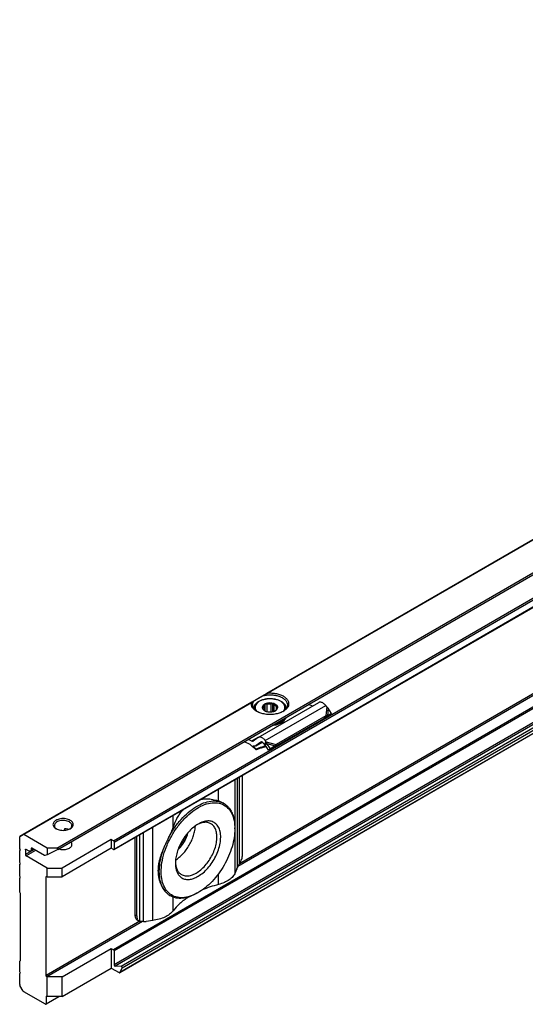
# Model space of a CAD drawing. Header units: millimetres. Extents: x -418 to 2750, y -1084 to 1393.
# Tile 55 of 74: x 669 to 764, y 483 to 668. Entities that reach past the tile are written whole.
import ezdxf

# ---------------------------------------------------------------- set-up
doc = ezdxf.new("R2010")
doc.units = ezdxf.units.MM

# ---------------------------------------------------------------- blocks, each defined once
blk = doc.blocks.new('SOPORTE_SV2__32', base_point=(669.09, 483.45))
at = {"color": 7, "linetype": 'Continuous'}
for p, q in [((2185.87, 1392.76), (669.13, 514.91)), ((676.25, 512.46), (2190.96, 1389.13)), ((686.72, 512.44), (2182.25, 1378.01)), ((2183.35, 1354.95), (687.82, 489.38)), ((712.93, 538.89), (712.93, 538.82)), ((713.74, 533.43), (725.05, 539.98)), ((714.91, 538.46), (714.91, 539.39)), ((715.05, 538.39), (715.05, 539.71)), ((715.41, 538.27), (715.41, 539.62)), ((716.12, 538.22), (716.12, 539.67)), ((716.48, 538.27), (716.48, 539.82)), ((716.7, 538.34), (716.7, 539.54)), ((717.14, 538.65), (717.14, 539.21)), ((718.93, 538.89), (718.93, 538.82)), ((723.87, 539.29), (723.2, 539.63)), ((726.56, 539.15), (726.36, 539.41)), ((727.43, 537.9), (726.82, 538.92)), ((726.05, 536.99), (716.73, 531.6)), ((726.41, 537.48), (717.1, 532.09)), ((718.6, 536.76), (718.6, 536.59)), ((718.79, 537.02), (718.79, 536.86)), ((726.08, 537.04), (726.05, 536.99)), ((726.19, 537.19), (726.08, 537.04)), ((726.84, 537.5), (726.18, 537.15)), ((726.41, 537.48), (726.19, 537.19)), ((726.34, 537.27), (726.29, 537.24)), ((726.7, 537.51), (726.34, 537.27)), ((727.43, 537.9), (726.7, 537.51)), ((727.43, 537.9), (726.84, 537.5)), ((712.56, 532.74), (711.89, 533.08)), ((713.69, 533.4), (712.8, 532.74)), ((712.19, 532.11), (711.13, 532.64)), ((713.33, 531.27), (713.28, 531.15)), ((713.29, 531.87), (714.47, 532.55)), ((714.23, 532.56), (713.33, 531.9)), ((714.53, 531.56), (715.18, 531.77)), ((714.55, 531.61), (714.58, 531.68)), ((715.13, 531.86), (714.58, 531.68)), ((714.88, 532.12), (714.68, 532.38)), ((714.88, 532.12), (715.02, 532.31)), ((715.02, 532.31), (715.24, 532.6)), ((715.02, 532.03), (715.15, 532.13)), ((715.66, 531.03), (715.02, 532.03)), ((715.24, 532.6), (715.04, 532.86)), ((715.15, 532.13), (715.35, 532.28)), ((716, 531.28), (715.35, 532.28)), ((716.58, 531.6), (715.66, 531.03)), ((716, 531.28), (715.66, 531.03)), ((716.92, 531.85), (716, 531.28)), ((716.72, 531.7), (716.58, 531.6)), ((716.92, 531.85), (716.72, 531.7)), ((710.79, 511.46), (710.79, 526.37)), ((707.29, 521.08), (707.26, 521.1)), ((709.36, 516.31), (709.36, 516.51)), ((669.09, 512.6), (669.09, 514.82)), ((669.13, 514.91), (669.75, 515.27)), ((669.13, 514.91), (669.13, 514.91)), ((674.21, 512.73), (669.85, 515.26)), ((677.44, 516.04), (677.44, 516.2)), ((690.65, 514.71), (690.65, 500.19)), ((690.99, 500), (690.99, 514.91)), ((673.7, 511.32), (671.35, 512.68)), ((674.21, 512.73), (674.21, 511.47)), ((676.05, 512.73), (674.21, 512.73)), ((686.23, 514.3), (677.04, 508.98)), ((686.23, 512.67), (677.04, 507.35)), ((686.62, 514.08), (686.23, 514.3)), ((686.23, 514.3), (686.23, 512.67)), ((686.62, 512.45), (686.23, 512.67)), ((686.76, 513.83), (686.76, 512.53)), ((669.23, 512.36), (669.09, 512.6)), ((669.09, 512.28), (669.23, 512.36)), ((669.09, 512.28), (669.23, 512.36)), ((669.09, 510.03), (669.09, 512.28)), ((670.15, 512.4), (670.15, 511.5)), ((670.85, 512.15), (670.29, 512.48)), ((674.21, 508.98), (670.29, 511.25)), ((671.1, 512.13), (671.7, 512.47)), ((671.21, 512.6), (671.21, 512.35)), ((674.21, 511.47), (673.79, 511.3)), ((676.23, 512.45), (674.21, 511.47)), ((669.23, 509.79), (669.09, 510.03)), ((669.09, 509.71), (669.23, 509.79)), ((669.09, 509.71), (669.23, 509.79)), ((669.09, 507.47), (669.09, 509.71)), ((674.21, 508.98), (677.04, 508.98)), ((674.21, 507.35), (674.21, 508.98)), ((677.04, 507.35), (677.04, 508.98)), ((669.23, 507.22), (669.09, 507.47)), ((669.09, 507.14), (669.23, 507.22)), ((669.09, 507.14), (669.23, 507.22)), ((669.09, 504.45), (669.09, 507.14)), ((674.04, 488.86), (674.04, 507.29)), ((674.18, 507.37), (674.21, 507.35)), ((674.21, 507.35), (677.04, 507.35)), ((709.71, 508.81), (709.43, 508.09)), ((669.23, 504.2), (669.09, 504.45)), ((669.23, 491.64), (669.23, 504.2)), ((697.28, 503.77), (697.24, 503.79)), ((702.44, 504.35), (702.26, 504.25)), ((691.06, 499.28), (691.4, 499.09)), ((693.98, 499.15), (692.74, 498.99)), ((677.04, 488.6), (686.23, 493.92)), ((686.23, 493.92), (686.62, 493.69)), ((686.23, 493.92), (686.23, 490.25)), ((686.76, 493.45), (686.76, 490.85)), ((669.09, 491.56), (669.23, 491.65)), ((669.09, 491.56), (669.23, 491.64)), ((669.09, 489.52), (669.09, 491.56)), ((688.07, 490.57), (686.97, 490.58)), ((669.23, 489.28), (669.09, 489.52)), ((669.09, 489.2), (669.23, 489.28)), ((669.09, 489.2), (669.23, 489.28)), ((669.09, 487.15), (669.09, 489.2)), ((677.04, 484.93), (686.23, 490.25)), ((686.23, 490.25), (687.72, 489.39)), ((687.85, 489.41), (688.27, 490.24)), ((669.75, 485.93), (669.13, 487.01)), ((674.21, 488.6), (674.18, 488.62)), ((677.04, 488.6), (674.21, 488.6)), ((674.21, 484.93), (674.21, 488.6)), ((677.04, 484.93), (677.04, 488.6)), ((673.89, 483.48), (669.85, 485.82)), ((676.51, 484.93), (673.99, 483.47)), ((674.04, 484.87), (674.04, 483.56)), ((674.21, 484.93), (674.18, 484.95)), ((677.04, 484.93), (674.21, 484.93))]:
    blk.add_line(p, q, dxfattribs=at)
at = {"color": 3, "linetype": 'Continuous'}
for p, q in [((676.05, 512.73), (2190.96, 1389.52)), ((686.62, 514.08), (2182.15, 1379.65)), ((686.76, 513.83), (2182.29, 1379.41)), ((686.76, 512.53), (2182.29, 1378.1)), ((2182.15, 1359.27), (686.62, 493.69)), ((2182.29, 1359.02), (686.76, 493.45)), ((2182.29, 1356.42), (686.76, 490.85)), ((2182.5, 1356.16), (686.97, 490.58)), ((2183.6, 1356.14), (688.07, 490.57)), ((2183.8, 1355.82), (688.27, 490.24)), ((2183.38, 1354.98), (687.85, 489.41)), ((822.14, 603.47), (715.35, 541.66)), ((822.04, 603.34), (715.65, 541.76)), ((858.23, 595.14), (709.89, 509.29)), ((857.75, 595.19), (710.2, 509.79)), ((712.54, 540.03), (669.75, 515.27)), ((712.44, 539.91), (669.85, 515.26)), ((715.04, 532.86), (726.36, 539.41)), ((726.56, 539.15), (726.41, 537.48)), ((726.82, 538.92), (726.7, 537.51)), ((713.69, 533.4), (712.56, 532.74)), ((713.33, 531.9), (714.47, 532.55)), ((714.26, 532.57), (714.23, 532.56)), ((714.53, 531.56), (714.55, 531.61)), ((714.58, 531.68), (715.06, 531.96)), ((715.24, 532.6), (717.1, 532.09)), ((715.35, 532.28), (716.92, 531.85)), ((709.43, 508.09), (709.43, 525.58)), ((709.82, 509.11), (709.82, 525.81)), ((710.22, 509.82), (710.22, 526.04)), ((706.28, 521.54), (706.28, 523.76)), ((697.79, 516.63), (697.79, 518.84)), ((693.98, 499.15), (693.98, 516.64)), ((691.55, 499.02), (691.55, 515.23)), ((692.28, 498.96), (692.28, 515.65)), ((671.77, 512.44), (670.15, 511.5)), ((672.05, 512.27), (670.29, 511.25)), ((671.21, 512.35), (671.56, 512.56)), ((674.18, 507.37), (674.04, 507.29)), ((706.28, 505.89), (706.28, 507.92)), ((697.79, 500.97), (697.79, 503.52)), ((690.65, 500.19), (690.99, 500)), ((691.58, 499.01), (674.04, 488.86)), ((692.06, 498.96), (674.18, 488.62)), ((674.18, 484.95), (674.04, 484.87)), ((674.04, 483.56), (676.39, 484.93))]:
    blk.add_line(p, q, dxfattribs=at)
at = {"color": 7, "linetype": 'Continuous'}
for points, knots in [([(714.69, 541.28), (714.57, 541.21), (714.32, 541.06), (713.97, 540.86), (713.65, 540.68), (713.37, 540.51), (713.13, 540.38), (712.99, 540.29), (712.93, 540.26)], [0, 0, 0, 0, 0.443049, 0.853791, 1.225123, 1.550622, 1.824662, 2.042502, 2.042502, 2.042502, 2.042502]), ([(712.93, 538.89), (712.93, 538.94), (712.94, 539.03), (712.96, 539.17), (713.01, 539.31), (713.07, 539.45), (713.15, 539.59), (713.26, 539.73), (713.4, 539.88), (713.64, 540.08), (714.02, 540.32), (714.59, 540.54), (715.23, 540.68), (715.93, 540.73), (716.63, 540.68), (717.27, 540.54), (717.84, 540.32), (718.22, 540.09), (718.46, 539.88), (718.6, 539.74), (718.71, 539.59), (718.82, 539.41), (718.91, 539.18), (718.92, 538.98), (718.93, 538.89)], [0, 0, 0, 0, 0.140216, 0.282173, 0.419596, 0.580601, 0.735522, 0.919995, 1.119806, 1.329115, 1.869243, 2.459109, 3.139563, 3.844577, 4.549592, 5.230045, 5.819912, 6.36004, 6.553821, 6.769155, 6.942528, 7.10855, 7.405114, 7.688112, 7.688112, 7.688112, 7.688112]), ([(714.69, 541.28), (714.75, 541.31), (714.86, 541.37), (715.02, 541.47), (715.18, 541.56), (715.3, 541.63), (715.35, 541.66)], [0, 0, 0, 0, 0.1854635, 0.3759003, 0.5655318, 0.7596897, 0.7596897, 0.7596897, 0.7596897]), ([(714.69, 541.28), (714.95, 541.33), (715.46, 541.43), (716.25, 541.43), (717.02, 541.33), (717.73, 541.13), (718.33, 540.84), (718.8, 540.47), (719.12, 540.03), (719.16, 539.7), (719.18, 539.54)], [0, 0, 0, 0, 0.77607, 1.570758, 2.352628, 3.091832, 3.764236, 4.356401, 4.872083, 5.338886, 5.338886, 5.338886, 5.338886]), ([(715.35, 541.66), (715.37, 541.67), (715.42, 541.7), (715.48, 541.72), (715.53, 541.74), (715.57, 541.75), (715.61, 541.76), (715.63, 541.76), (715.65, 541.76)], [0, 0, 0, 0, 0.070497, 0.1575631, 0.2014368, 0.2368767, 0.2747019, 0.316448, 0.316448, 0.316448, 0.316448]), ([(715.65, 541.76), (715.93, 541.77), (716.49, 541.77), (717.31, 541.63), (718.04, 541.39), (718.65, 541.05), (719.12, 540.63), (719.4, 540.15), (719.46, 539.62), (719.29, 539.11), (718.92, 538.65), (718.58, 538.43), (718.4, 538.31)], [0, 0, 0, 0, 0.851746, 1.681253, 2.457908, 3.158367, 3.772142, 4.308845, 4.804165, 5.312671, 5.882466, 6.536808, 6.536808, 6.536808, 6.536808]), ([(713.47, 538.31), (713.3, 538.41), (712.99, 538.61), (712.64, 539.01), (712.43, 539.46), (712.44, 539.76), (712.44, 539.91)], [0, 0, 0, 0, 0.587707, 1.107302, 1.572141, 2.012291, 2.012291, 2.012291, 2.012291]), ([(712.44, 539.91), (712.44, 539.92), (712.45, 539.93), (712.46, 539.95), (712.47, 539.97), (712.48, 539.99), (712.51, 540.01), (712.53, 540.03), (712.54, 540.03)], [0, 0, 0, 0, 0.023054, 0.0430829, 0.0638449, 0.0828718, 0.1213175, 0.1621425, 0.1621425, 0.1621425, 0.1621425]), ([(712.54, 540.03), (712.57, 540.05), (712.63, 540.09), (712.72, 540.14), (712.82, 540.2), (712.89, 540.24), (712.93, 540.26)], [0, 0, 0, 0, 0.1040533, 0.21148, 0.3271987, 0.4474869, 0.4474869, 0.4474869, 0.4474869]), ([(712.68, 539.54), (712.69, 539.67), (712.72, 539.92), (712.86, 540.14), (712.93, 540.26)], [0, 0, 0, 0, 0.3702304, 0.7662165, 0.7662165, 0.7662165, 0.7662165]), ([(713.56, 538.26), (713.43, 538.34), (713.18, 538.51), (712.9, 538.83), (712.72, 539.18), (712.69, 539.42), (712.68, 539.54)], [0, 0, 0, 0, 0.465803, 0.884422, 1.263498, 1.619508, 1.619508, 1.619508, 1.619508]), ([(715.05, 539.72), (714.95, 539.67), (714.77, 539.57), (714.56, 539.36), (714.46, 539.11), (714.5, 538.85), (714.66, 538.62), (714.82, 538.51), (714.91, 538.46)], [0, 0, 0, 0, 0.334734, 0.62083, 0.868796, 1.108344, 1.374491, 1.686893, 1.686893, 1.686893, 1.686893]), ([(714.64, 539.01), (714.63, 539), (714.61, 538.99), (714.57, 538.96), (714.54, 538.95), (714.51, 538.94), (714.5, 538.93)], [0, 0, 0, 0, 0.0434657, 0.085285, 0.122596, 0.1594624, 0.1594624, 0.1594624, 0.1594624]), ([(714.5, 538.93), (714.52, 538.91), (714.56, 538.86), (714.61, 538.79), (714.67, 538.72), (714.71, 538.67), (714.72, 538.65)], [0, 0, 0, 0, 0.0948298, 0.1840258, 0.2754931, 0.3612844, 0.3612844, 0.3612844, 0.3612844]), ([(714.91, 539.39), (714.84, 539.34), (714.72, 539.24), (714.66, 539.08), (714.64, 539.01)], [0, 0, 0, 0, 0.2557517, 0.4766224, 0.4766224, 0.4766224, 0.4766224]), ([(714.72, 538.65), (714.76, 538.61), (714.83, 538.52), (714.92, 538.46), (714.97, 538.43)], [0, 0, 0, 0, 0.1569125, 0.3303762, 0.3303762, 0.3303762, 0.3303762]), ([(715.05, 539.71), (715.04, 539.68), (715.01, 539.62), (714.98, 539.54), (714.95, 539.47), (714.92, 539.42), (714.91, 539.39)], [0, 0, 0, 0, 0.0905927, 0.1752399, 0.2614471, 0.3414499, 0.3414499, 0.3414499, 0.3414499]), ([(714.91, 538.46), (715.01, 538.41), (715.21, 538.31), (715.56, 538.23), (715.93, 538.2), (716.3, 538.23), (716.65, 538.31), (716.85, 538.41), (716.95, 538.46)], [0, 0, 0, 0, 0.327474, 0.685577, 1.060203, 1.434829, 1.792932, 2.120405, 2.120405, 2.120405, 2.120405]), ([(716.95, 538.46), (717.04, 538.52), (717.21, 538.63), (717.38, 538.88), (717.39, 539.16), (717.26, 539.42), (717.02, 539.63), (716.68, 539.78), (716.29, 539.88), (715.86, 539.9), (715.44, 539.86), (715.18, 539.76), (715.05, 539.72)], [0, 0, 0, 0, 0.32878, 0.606594, 0.858697, 1.127056, 1.442628, 1.812169, 2.224394, 2.657925, 3.087201, 3.487461, 3.487461, 3.487461, 3.487461]), ([(715.41, 539.62), (715.38, 539.62), (715.32, 539.63), (715.23, 539.65), (715.14, 539.68), (715.08, 539.7), (715.05, 539.71)], [0, 0, 0, 0, 0.0922459, 0.1876177, 0.2781365, 0.3723515, 0.3723515, 0.3723515, 0.3723515]), ([(716.12, 539.67), (716, 539.68), (715.76, 539.69), (715.52, 539.64), (715.41, 539.62)], [0, 0, 0, 0, 0.3605537, 0.7121617, 0.7121617, 0.7121617, 0.7121617]), ([(716.48, 539.82), (716.45, 539.81), (716.39, 539.78), (716.3, 539.74), (716.21, 539.7), (716.15, 539.68), (716.12, 539.67)], [0, 0, 0, 0, 0.0994236, 0.1945246, 0.2941229, 0.3898454, 0.3898454, 0.3898454, 0.3898454]), ([(716.7, 539.54), (716.68, 539.56), (716.64, 539.6), (716.59, 539.67), (716.53, 539.74), (716.5, 539.79), (716.48, 539.82)], [0, 0, 0, 0, 0.0858545, 0.1773933, 0.2665261, 0.3612844, 0.3612844, 0.3612844, 0.3612844]), ([(717.14, 539.21), (717.08, 539.27), (716.96, 539.41), (716.79, 539.49), (716.7, 539.54)], [0, 0, 0, 0, 0.2547805, 0.5512749, 0.5512749, 0.5512749, 0.5512749]), ([(716.91, 538.43), (716.91, 538.43), (716.92, 538.44), (716.92, 538.44), (716.94, 538.45), (716.95, 538.46), (716.95, 538.46)], [0, 0, 0, 0, 0.00580891, 0.01164761, 0.03216571, 0.05312302, 0.05312302, 0.05312302, 0.05312302]), ([(716.95, 538.46), (717.02, 538.52), (717.15, 538.62), (717.2, 538.78), (717.22, 538.85)], [0, 0, 0, 0, 0.2557517, 0.4766224, 0.4766224, 0.4766224, 0.4766224]), ([(717.36, 539.16), (717.34, 539.16), (717.31, 539.17), (717.25, 539.18), (717.19, 539.19), (717.16, 539.2), (717.14, 539.21)], [0, 0, 0, 0, 0.0559834, 0.1109123, 0.1702947, 0.22961, 0.22961, 0.22961, 0.22961]), ([(717.22, 538.85), (717.24, 538.87), (717.26, 538.92), (717.29, 539), (717.33, 539.08), (717.35, 539.13), (717.36, 539.16)], [0, 0, 0, 0, 0.0799756, 0.1661514, 0.2508258, 0.3414499, 0.3414499, 0.3414499, 0.3414499]), ([(719.18, 539.54), (719.17, 539.42), (719.15, 539.18), (718.96, 538.83), (718.68, 538.51), (718.43, 538.34), (718.31, 538.26)], [0, 0, 0, 0, 0.35601, 0.735085, 1.153705, 1.619508, 1.619508, 1.619508, 1.619508]), ([(726.36, 539.41), (726.29, 539.49), (726.15, 539.65), (725.92, 539.84), (725.69, 539.97), (725.46, 540.05), (725.24, 540.06), (725.11, 540.01), (725.05, 539.98)], [0, 0, 0, 0, 0.318961, 0.616971, 0.88702, 1.126112, 1.337253, 1.531194, 1.531194, 1.531194, 1.531194]), ([(726.82, 538.92), (726.8, 538.94), (726.76, 538.98), (726.69, 539.04), (726.63, 539.1), (726.58, 539.13), (726.56, 539.15)], [0, 0, 0, 0, 0.0895884, 0.1740072, 0.2614357, 0.3493827, 0.3493827, 0.3493827, 0.3493827]), ([(718.4, 538.31), (718.16, 538.19), (717.66, 537.95), (716.82, 537.77), (715.93, 537.7), (715.04, 537.77), (714.2, 537.95), (713.7, 538.19), (713.47, 538.31)], [0, 0, 0, 0, 0.790454, 1.654841, 2.55911, 3.463379, 4.327766, 5.11822, 5.11822, 5.11822, 5.11822]), ([(718.6, 536.59), (718.48, 536.47), (718.2, 536.21), (717.66, 535.94), (717.03, 535.74), (716.58, 535.69), (716.34, 535.66)], [0, 0, 0, 0, 0.529903, 1.131598, 1.794648, 2.498901, 2.498901, 2.498901, 2.498901]), ([(718.6, 536.76), (718.49, 536.65), (718.26, 536.42), (717.8, 536.17), (717.28, 535.97), (716.89, 535.9), (716.69, 535.86)], [0, 0, 0, 0, 0.460257, 0.975969, 1.541656, 2.14541, 2.14541, 2.14541, 2.14541]), ([(717.01, 536.04), (717.19, 536.09), (717.54, 536.18), (718.02, 536.41), (718.42, 536.67), (718.62, 536.9), (718.71, 537.01)], [0, 0, 0, 0, 0.568402, 1.094967, 1.571299, 1.995831, 1.995831, 1.995831, 1.995831]), ([(718.6, 536.76), (718.59, 536.76), (718.56, 536.77), (718.53, 536.78), (718.52, 536.79)], [0, 0, 0, 0, 0.04677307, 0.0897244, 0.0897244, 0.0897244, 0.0897244]), ([(718.58, 536.85), (718.59, 536.85), (718.63, 536.86), (718.68, 536.87), (718.74, 536.87), (718.78, 536.86), (718.79, 536.86)], [0, 0, 0, 0, 0.0527366, 0.1081535, 0.1644527, 0.2197436, 0.2197436, 0.2197436, 0.2197436]), ([(718.71, 537.01), (718.71, 537.02), (718.72, 537.03), (718.73, 537.04), (718.73, 537.04)], [0, 0, 0, 0, 0.02093833, 0.04175733, 0.04175733, 0.04175733, 0.04175733]), ([(718.72, 537.03), (718.74, 537.03), (718.76, 537.03), (718.78, 537.03), (718.79, 537.02)], [0, 0, 0, 0, 0.03537578, 0.07007579, 0.07007579, 0.07007579, 0.07007579]), ([(718.9, 537.14), (718.89, 537.09), (718.86, 537), (718.82, 536.91), (718.79, 536.86)], [0, 0, 0, 0, 0.1494895, 0.3038782, 0.3038782, 0.3038782, 0.3038782]), ([(718.83, 537.1), (718.83, 537.09), (718.81, 537.06), (718.8, 537.04), (718.79, 537.02)], [0, 0, 0, 0, 0.0438163, 0.08811003, 0.08811003, 0.08811003, 0.08811003]), ([(726.29, 537.24), (726.27, 537.22), (726.23, 537.19), (726.18, 537.15), (726.13, 537.1), (726.1, 537.06), (726.08, 537.04)], [0, 0, 0, 0, 0.0682136, 0.1438643, 0.2153261, 0.2850888, 0.2850888, 0.2850888, 0.2850888]), ([(726.7, 537.51), (726.67, 537.51), (726.63, 537.51), (726.56, 537.5), (726.49, 537.49), (726.44, 537.48), (726.41, 537.48)], [0, 0, 0, 0, 0.0726789, 0.1377521, 0.2112875, 0.2863987, 0.2863987, 0.2863987, 0.2863987]), ([(713.74, 533.43), (713.73, 533.43), (713.72, 533.42), (713.7, 533.41), (713.69, 533.4)], [0, 0, 0, 0, 0.02788887, 0.05583578, 0.05583578, 0.05583578, 0.05583578]), ([(715.04, 532.86), (714.97, 532.94), (714.84, 533.1), (714.61, 533.29), (714.38, 533.43), (714.15, 533.5), (713.93, 533.51), (713.8, 533.46), (713.74, 533.43)], [0, 0, 0, 0, 0.318961, 0.616971, 0.88702, 1.126112, 1.337253, 1.531194, 1.531194, 1.531194, 1.531194]), ([(712.19, 532.11), (712.37, 531.97), (712.75, 531.66), (713.1, 531.32), (713.28, 531.15)], [0, 0, 0, 0, 0.715526, 1.456391, 1.456391, 1.456391, 1.456391]), ([(712.56, 532.74), (712.6, 532.73), (712.67, 532.69), (712.75, 532.72), (712.79, 532.73)], [0, 0, 0, 0, 0.1279345, 0.2345827, 0.2345827, 0.2345827, 0.2345827]), ([(713.29, 531.87), (713.24, 531.85), (713.16, 531.81), (713.01, 531.79), (712.86, 531.81), (712.76, 531.84), (712.7, 531.86)], [0, 0, 0, 0, 0.1366038, 0.2796085, 0.4340577, 0.602995, 0.602995, 0.602995, 0.602995]), ([(713.33, 531.27), (713.22, 531.38), (713.02, 531.58), (712.81, 531.77), (712.7, 531.86)], [0, 0, 0, 0, 0.4316811, 0.8556339, 0.8556339, 0.8556339, 0.8556339]), ([(712.79, 532.73), (712.79, 532.73), (712.79, 532.74), (712.8, 532.74), (712.8, 532.74)], [0, 0, 0, 0, 0.00929629, 0.01861192, 0.01861192, 0.01861192, 0.01861192]), ([(713.28, 531.15), (713.38, 531.18), (713.59, 531.25), (713.9, 531.36), (714.21, 531.46), (714.42, 531.53), (714.53, 531.56)], [0, 0, 0, 0, 0.328985, 0.657431, 0.98582, 1.313673, 1.313673, 1.313673, 1.313673]), ([(713.33, 531.9), (713.33, 531.89), (713.31, 531.88), (713.29, 531.87), (713.29, 531.87)], [0, 0, 0, 0, 0.02794691, 0.05583578, 0.05583578, 0.05583578, 0.05583578]), ([(714.58, 531.68), (714.48, 531.65), (714.27, 531.58), (713.95, 531.48), (713.64, 531.38), (713.43, 531.31), (713.33, 531.27)], [0, 0, 0, 0, 0.328609, 0.657763, 0.986976, 1.316736, 1.316736, 1.316736, 1.316736]), ([(714.24, 532.57), (714.24, 532.56), (714.23, 532.56), (714.23, 532.56), (714.23, 532.56)], [0, 0, 0, 0, 0.00929629, 0.01861192, 0.01861192, 0.01861192, 0.01861192]), ([(714.68, 532.38), (714.64, 532.42), (714.58, 532.49), (714.46, 532.56), (714.34, 532.6), (714.27, 532.58), (714.24, 532.57)], [0, 0, 0, 0, 0.1568648, 0.2952629, 0.4107357, 0.5088861, 0.5088861, 0.5088861, 0.5088861]), ([(715.02, 532.03), (715.01, 532.04), (714.98, 532.05), (714.95, 532.07), (714.91, 532.1), (714.89, 532.11), (714.88, 532.12)], [0, 0, 0, 0, 0.0408745, 0.0819997, 0.1230501, 0.1643534, 0.1643534, 0.1643534, 0.1643534]), ([(715.35, 532.28), (715.34, 532.31), (715.33, 532.37), (715.3, 532.45), (715.27, 532.53), (715.25, 532.58), (715.24, 532.6)], [0, 0, 0, 0, 0.0858164, 0.1713182, 0.2563992, 0.3377326, 0.3377326, 0.3377326, 0.3377326]), ([(717.1, 532.09), (717.09, 532.07), (717.06, 532.03), (717.01, 531.97), (716.96, 531.91), (716.93, 531.87), (716.92, 531.85)], [0, 0, 0, 0, 0.0712067, 0.1453296, 0.2219817, 0.3011448, 0.3011448, 0.3011448, 0.3011448]), ([(702.95, 521.83), (702.96, 521.83), (702.98, 521.84), (703.1, 521.86), (703.34, 521.9), (703.71, 521.94), (704.15, 521.95), (704.66, 521.93), (705.21, 521.85), (705.76, 521.72), (706.11, 521.6), (706.28, 521.54)], [0, 0, 0, 0, 0.022156, 0.044303, 0.377758, 0.747915, 1.153755, 1.71263, 2.270181, 2.82748, 3.385079, 3.385079, 3.385079, 3.385079]), ([(702.44, 504.35), (701.96, 504.11), (701.06, 503.65), (699.63, 503.36), (698.31, 503.49), (697.18, 504.05), (696.32, 505.02), (695.76, 506.31), (695.53, 507.85), (695.6, 509.58), (695.97, 511.43), (696.64, 513.31), (697.56, 515.16), (698.7, 516.87), (700, 518.39), (701.42, 519.63), (702.88, 520.56), (704.34, 521.12), (705.73, 521.28), (707, 521.02), (708.05, 520.31), (708.81, 519.23), (709.28, 517.86), (709.33, 516.85), (709.36, 516.31)], [0, 0, 0, 0, 1.605479, 3.026381, 4.298231, 5.500692, 6.739593, 8.106501, 9.651301, 11.381996, 13.275475, 15.287889, 17.362768, 19.437646, 21.45006, 23.343539, 25.074234, 26.619034, 27.985942, 29.224843, 30.427305, 31.699155, 33.120057, 34.725535, 34.725535, 34.725535, 34.725535]), ([(696.98, 514.75), (697.32, 515.34), (697.99, 516.51), (699.23, 518.07), (700.58, 519.4), (702, 520.46), (703.44, 521.19), (704.83, 521.56), (706.17, 521.57), (706.93, 521.24), (707.29, 521.08)], [0, 0, 0, 0, 2.039172, 4.039719, 5.948553, 7.721033, 9.326958, 10.758142, 12.037595, 13.226248, 13.226248, 13.226248, 13.226248]), ([(707.26, 521.1), (707.18, 521.14), (707.03, 521.22), (706.8, 521.33), (706.55, 521.44), (706.37, 521.51), (706.28, 521.54)], [0, 0, 0, 0, 0.251557, 0.510479, 0.785772, 1.069218, 1.069218, 1.069218, 1.069218]), ([(707.29, 521.08), (707.34, 521.05), (707.44, 520.99), (707.54, 520.92), (707.59, 520.89)], [0, 0, 0, 0, 0.1743875, 0.3490943, 0.3490943, 0.3490943, 0.3490943]), ([(708.3, 520.19), (708.24, 520.25), (708.14, 520.37), (707.96, 520.54), (707.78, 520.72), (707.65, 520.83), (707.59, 520.89)], [0, 0, 0, 0, 0.2375866, 0.4800386, 0.733304, 0.9924209, 0.9924209, 0.9924209, 0.9924209]), ([(708.3, 520.19), (708.46, 519.95), (708.8, 519.46), (709.11, 518.57), (709.32, 517.58), (709.34, 516.88), (709.36, 516.51)], [0, 0, 0, 0, 0.865086, 1.796233, 2.804724, 3.894206, 3.894206, 3.894206, 3.894206]), ([(678.56, 517.91), (678.43, 517.98), (678.16, 518.11), (677.7, 518.21), (677.22, 518.25), (676.73, 518.21), (676.27, 518.1), (675.88, 517.93), (675.57, 517.71), (675.37, 517.44), (675.29, 517.13), (675.37, 516.83), (675.57, 516.55), (675.77, 516.42), (675.88, 516.35)], [0, 0, 0, 0, 0.431098, 0.902937, 1.396732, 1.890447, 2.362057, 2.792814, 3.171045, 3.497161, 3.789201, 4.081646, 4.408752, 4.788148, 4.788148, 4.788148, 4.788148]), ([(697.79, 516.63), (697.87, 516.83), (698.02, 517.24), (698.27, 517.78), (698.51, 518.24), (698.73, 518.62), (698.95, 518.97), (699.19, 519.32), (699.45, 519.64), (699.63, 519.85), (699.73, 519.96), (699.74, 519.97), (699.75, 519.98)], [0, 0, 0, 0, 0.656451, 1.329534, 1.781751, 2.211068, 2.618729, 3.051906, 3.464338, 3.857318, 3.881513, 3.905664, 3.905664, 3.905664, 3.905664]), ([(678.38, 517.61), (678.26, 517.67), (677.99, 517.8), (677.53, 517.88), (677.06, 517.89), (676.59, 517.83), (676.18, 517.69), (675.85, 517.49), (675.62, 517.23), (675.58, 517.03), (675.57, 516.93)], [0, 0, 0, 0, 0.423238, 0.888817, 1.372639, 1.847249, 2.286851, 2.672672, 2.999845, 3.28602, 3.28602, 3.28602, 3.28602]), ([(675.57, 516.93), (675.57, 516.87), (675.58, 516.75), (675.67, 516.59), (675.8, 516.43), (675.91, 516.35), (675.97, 516.3)], [0, 0, 0, 0, 0.1721846, 0.3545772, 0.5546937, 0.7763357, 0.7763357, 0.7763357, 0.7763357]), ([(675.88, 516.35), (676.01, 516.29), (676.28, 516.16), (676.73, 516.06), (677.22, 516.02), (677.7, 516.06), (678.16, 516.16), (678.43, 516.29), (678.56, 516.35)], [0, 0, 0, 0, 0.429104, 0.898342, 1.389231, 1.88012, 2.349359, 2.778462, 2.778462, 2.778462, 2.778462]), ([(677.67, 516.34), (677.66, 516.34), (677.65, 516.34), (677.63, 516.34), (677.61, 516.34), (677.58, 516.34), (677.55, 516.33), (677.52, 516.32), (677.5, 516.31), (677.48, 516.3), (677.47, 516.28), (677.46, 516.27), (677.45, 516.26), (677.44, 516.24), (677.44, 516.23), (677.44, 516.21), (677.44, 516.21), (677.44, 516.21), (677.44, 516.2)], [0, 0, 0, 0, 0.0223501, 0.0414569, 0.0635117, 0.0821083, 0.1222443, 0.1602262, 0.1792234, 0.1975987, 0.2159373, 0.2337125, 0.2488429, 0.2663913, 0.2839889, 0.2986372, 0.3012399, 0.3037966, 0.3037966, 0.3037966, 0.3037966]), ([(678.19, 516.19), (678.11, 516.22), (677.94, 516.29), (677.76, 516.32), (677.67, 516.34)], [0, 0, 0, 0, 0.2647998, 0.5441683, 0.5441683, 0.5441683, 0.5441683]), ([(678.87, 516.93), (678.86, 516.99), (678.85, 517.12), (678.74, 517.31), (678.59, 517.47), (678.45, 517.56), (678.38, 517.61)], [0, 0, 0, 0, 0.1889853, 0.3912473, 0.6159874, 0.8670823, 0.8670823, 0.8670823, 0.8670823]), ([(678.46, 516.3), (678.52, 516.35), (678.64, 516.43), (678.76, 516.59), (678.85, 516.75), (678.86, 516.87), (678.87, 516.93)], [0, 0, 0, 0, 0.2216421, 0.4217585, 0.6041512, 0.7763357, 0.7763357, 0.7763357, 0.7763357]), ([(678.56, 516.35), (678.66, 516.42), (678.86, 516.55), (679.07, 516.83), (679.14, 517.13), (679.07, 517.44), (678.86, 517.71), (678.67, 517.84), (678.56, 517.91)], [0, 0, 0, 0, 0.379809, 0.707216, 0.999947, 1.292408, 1.619154, 1.998185, 1.998185, 1.998185, 1.998185]), ([(697.79, 516.63), (697.73, 516.47), (697.61, 516.15), (697.41, 515.69), (697.2, 515.22), (697.06, 514.91), (696.98, 514.75)], [0, 0, 0, 0, 0.499383, 1.011894, 1.523124, 2.042903, 2.042903, 2.042903, 2.042903]), ([(702.48, 517.22), (702.19, 517.04), (701.61, 516.66), (700.82, 515.91), (700.09, 515.04), (699.45, 514.06), (698.92, 513.02), (698.53, 511.95), (698.27, 510.9), (698.24, 510.2), (698.22, 509.86)], [0, 0, 0, 0, 1.007521, 2.095135, 3.24031, 4.415474, 5.590637, 6.735812, 7.823426, 8.830947, 8.830947, 8.830947, 8.830947]), ([(698.25, 510.48), (698.49, 510.64), (698.99, 510.99), (699.66, 511.66), (700.29, 512.41), (700.84, 513.26), (701.3, 514.15), (701.64, 515.07), (701.88, 515.99), (701.94, 516.59), (701.96, 516.89)], [0, 0, 0, 0, 0.883325, 1.828477, 2.817611, 3.829543, 4.841474, 5.830609, 6.77576, 7.659085, 7.659085, 7.659085, 7.659085]), ([(699.35, 507.76), (699.58, 507.67), (700.04, 507.47), (700.86, 507.52), (701.71, 507.79), (702.58, 508.31), (703.42, 509.02), (704.2, 509.91), (704.88, 510.92), (705.42, 512.01), (705.8, 513.13), (706, 514.21), (706.01, 515.22), (705.83, 516.1), (705.46, 516.83), (705.06, 517.14), (704.86, 517.28)], [0, 0, 0, 0, 0.719072, 1.503175, 2.392537, 3.397831, 4.507006, 5.692929, 6.919375, 8.14582, 9.331744, 10.440918, 11.446212, 12.335574, 13.119678, 13.838749, 13.838749, 13.838749, 13.838749]), ([(704.86, 517.28), (704.68, 517.37), (704.31, 517.54), (703.66, 517.56), (702.97, 517.43), (702.53, 517.22), (702.3, 517.11)], [0, 0, 0, 0, 0.589999, 1.21743, 1.909281, 2.678436, 2.678436, 2.678436, 2.678436]), ([(709.36, 516.31), (709.33, 515.76), (709.27, 514.63), (708.85, 512.91), (708.22, 511.18), (707.36, 509.48), (706.32, 507.9), (705.13, 506.48), (703.85, 505.27), (702.9, 504.65), (702.44, 504.35)], [0, 0, 0, 0, 1.637222, 3.404594, 5.265504, 7.175144, 9.084785, 10.945695, 12.713067, 14.350289, 14.350289, 14.350289, 14.350289]), ([(702.46, 507.43), (702.78, 507.64), (703.46, 508.08), (704.33, 508.97), (705.13, 510.01), (705.8, 511.16), (706.3, 512.37), (706.62, 513.58), (706.74, 514.72), (706.65, 515.76), (706.34, 516.64), (705.83, 517.31), (705.12, 517.73), (704.28, 517.84), (703.36, 517.67), (702.78, 517.38), (702.48, 517.22)], [0, 0, 0, 0, 1.155707, 2.411102, 3.730971, 5.072968, 6.392471, 7.647174, 8.801943, 9.834563, 10.743141, 11.554748, 12.328594, 13.139606, 14.047228, 15.078797, 15.078797, 15.078797, 15.078797]), ([(669.13, 514.91), (669.12, 514.9), (669.09, 514.87), (669.09, 514.84), (669.09, 514.82)], [0, 0, 0, 0, 0.0465697, 0.1036576, 0.1036576, 0.1036576, 0.1036576]), ([(669.13, 514.91), (669.13, 514.91), (669.13, 514.91), (669.13, 514.91), (669.13, 514.91)], [0, 0, 0, 0, 0.0001066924, 0.0002133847, 0.0002133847, 0.0002133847, 0.0002133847]), ([(669.85, 515.26), (669.83, 515.27), (669.8, 515.28), (669.77, 515.27), (669.75, 515.27)], [0, 0, 0, 0, 0.0573272, 0.1040441, 0.1040441, 0.1040441, 0.1040441]), ([(696.98, 514.75), (696.93, 514.62), (696.81, 514.36), (696.64, 513.98), (696.46, 513.61), (696.33, 513.36), (696.27, 513.23)], [0, 0, 0, 0, 0.421459, 0.839309, 1.259059, 1.672769, 1.672769, 1.672769, 1.672769]), ([(700.51, 515.53), (700.46, 515.34), (700.37, 514.95), (700.14, 514.38), (699.86, 513.83), (699.52, 513.3), (699.14, 512.82), (698.85, 512.55), (698.7, 512.41)], [0, 0, 0, 0, 0.58827, 1.201661, 1.828033, 2.454405, 3.067796, 3.656067, 3.656067, 3.656067, 3.656067]), ([(700.19, 515.14), (700.12, 514.93), (699.98, 514.52), (699.68, 513.93), (699.32, 513.37), (699.03, 513.04), (698.89, 512.88)], [0, 0, 0, 0, 0.648659, 1.314288, 1.979918, 2.628576, 2.628576, 2.628576, 2.628576]), ([(671.35, 512.68), (671.33, 512.69), (671.3, 512.7), (671.25, 512.69), (671.21, 512.65), (671.21, 512.62), (671.21, 512.6)], [0, 0, 0, 0, 0.0573272, 0.1040441, 0.1506993, 0.2079051, 0.2079051, 0.2079051, 0.2079051]), ([(676.05, 512.73), (676.09, 512.73), (676.16, 512.73), (676.25, 512.69), (676.31, 512.64), (676.34, 512.57), (676.31, 512.5), (676.27, 512.47), (676.25, 512.46)], [0, 0, 0, 0, 0.1088664, 0.2071442, 0.2881042, 0.3541024, 0.4200425, 0.5008882, 0.5008882, 0.5008882, 0.5008882]), ([(676.41, 512.55), (676.54, 512.51), (676.81, 512.44), (677.23, 512.42), (677.65, 512.45), (678.04, 512.54), (678.38, 512.69), (678.65, 512.89), (678.83, 513.12), (678.86, 513.3), (678.87, 513.38)], [0, 0, 0, 0, 0.407949, 0.833928, 1.259177, 1.665034, 2.035674, 2.361307, 2.642378, 2.894213, 2.894213, 2.894213, 2.894213]), ([(678.87, 513.38), (678.86, 513.47), (678.83, 513.64), (678.72, 513.78), (678.66, 513.85)], [0, 0, 0, 0, 0.2469056, 0.5215336, 0.5215336, 0.5215336, 0.5215336]), ([(686.62, 514.08), (686.64, 514.06), (686.68, 514.04), (686.72, 513.97), (686.76, 513.91), (686.76, 513.86), (686.76, 513.83)], [0, 0, 0, 0, 0.0695843, 0.1466412, 0.2236607, 0.293145, 0.293145, 0.293145, 0.293145]), ([(696.27, 513.23), (696.18, 513.03), (696, 512.63), (695.75, 512.02), (695.52, 511.41), (695.32, 510.82), (695.17, 510.22), (695.05, 509.64), (694.98, 509.05), (694.96, 508.49), (694.98, 507.93), (695.03, 507.47), (695.11, 507.11), (695.17, 506.85), (695.24, 506.59), (695.36, 506.25), (695.52, 505.86), (695.74, 505.41), (695.99, 505.02), (696.18, 504.77), (696.27, 504.65)], [0, 0, 0, 0, 0.667051, 1.330651, 1.972099, 2.606372, 3.214626, 3.819531, 4.391078, 4.976557, 5.505665, 6.08507, 6.344133, 6.622681, 6.891687, 7.148413, 7.699805, 8.159958, 8.641667, 9.096743, 9.096743, 9.096743, 9.096743]), ([(696.27, 504.65), (696.06, 504.98), (695.61, 505.67), (695.29, 506.94), (695.17, 508.37), (695.31, 509.94), (695.66, 511.59), (696.06, 512.68), (696.27, 513.23)], [0, 0, 0, 0, 1.165888, 2.45697, 3.890766, 5.463472, 7.155629, 8.936943, 8.936943, 8.936943, 8.936943]), ([(670.15, 512.4), (670.15, 512.42), (670.15, 512.45), (670.18, 512.49), (670.24, 512.5), (670.27, 512.49), (670.29, 512.48)], [0, 0, 0, 0, 0.0572058, 0.1038611, 0.150578, 0.2079051, 0.2079051, 0.2079051, 0.2079051]), ([(670.15, 511.5), (670.15, 511.48), (670.15, 511.43), (670.19, 511.36), (670.23, 511.3), (670.27, 511.27), (670.29, 511.25)], [0, 0, 0, 0, 0.0694843, 0.1465039, 0.2235608, 0.293145, 0.293145, 0.293145, 0.293145]), ([(671.1, 512.13), (671.09, 512.12), (671.05, 512.1), (670.99, 512.1), (670.92, 512.12), (670.88, 512.14), (670.85, 512.15)], [0, 0, 0, 0, 0.0571993, 0.118477, 0.1866495, 0.2628912, 0.2628912, 0.2628912, 0.2628912]), ([(671.21, 512.35), (671.21, 512.33), (671.2, 512.28), (671.18, 512.21), (671.15, 512.16), (671.12, 512.14), (671.1, 512.13)], [0, 0, 0, 0, 0.0757508, 0.1435134, 0.2044637, 0.2613899, 0.2613899, 0.2613899, 0.2613899]), ([(673.79, 511.3), (673.77, 511.3), (673.74, 511.3), (673.71, 511.31), (673.7, 511.32)], [0, 0, 0, 0, 0.04269591, 0.09436097, 0.09436097, 0.09436097, 0.09436097]), ([(676.25, 512.46), (676.25, 512.45), (676.24, 512.45), (676.23, 512.45), (676.23, 512.45)], [0, 0, 0, 0, 0.01039098, 0.02100593, 0.02100593, 0.02100593, 0.02100593]), ([(686.62, 512.45), (686.64, 512.44), (686.67, 512.42), (686.71, 512.43), (686.72, 512.44)], [0, 0, 0, 0, 0.0574453, 0.1042475, 0.1042475, 0.1042475, 0.1042475]), ([(686.72, 512.44), (686.73, 512.45), (686.76, 512.47), (686.76, 512.51), (686.76, 512.53)], [0, 0, 0, 0, 0.0465697, 0.1036576, 0.1036576, 0.1036576, 0.1036576]), ([(710.22, 509.82), (710.3, 509.96), (710.47, 510.21), (710.64, 510.63), (710.76, 511.05), (710.78, 511.32), (710.79, 511.46)], [0, 0, 0, 0, 0.46252, 0.918518, 1.352276, 1.750693, 1.750693, 1.750693, 1.750693]), ([(698.22, 510.07), (698.24, 509.82), (698.28, 509.33), (698.51, 508.67), (698.86, 508.12), (699.19, 507.88), (699.35, 507.76)], [0, 0, 0, 0, 0.769155, 1.461007, 2.088437, 2.678436, 2.678436, 2.678436, 2.678436]), ([(698.22, 509.86), (698.23, 509.56), (698.26, 508.98), (698.5, 508.19), (698.89, 507.55), (699.44, 507.09), (700.11, 506.84), (700.87, 506.83), (701.68, 507.02), (702.19, 507.28), (702.46, 507.43)], [0, 0, 0, 0, 0.911035, 1.725773, 2.458495, 3.143007, 3.828005, 4.562021, 5.378502, 6.291374, 6.291374, 6.291374, 6.291374]), ([(709.71, 508.81), (709.73, 508.86), (709.77, 508.96), (709.8, 509.06), (709.82, 509.11)], [0, 0, 0, 0, 0.1525511, 0.3192904, 0.3192904, 0.3192904, 0.3192904]), ([(710.22, 509.82), (710.18, 509.76), (710.09, 509.64), (709.98, 509.46), (709.88, 509.29), (709.84, 509.17), (709.82, 509.11)], [0, 0, 0, 0, 0.227351, 0.4425519, 0.6419126, 0.8214453, 0.8214453, 0.8214453, 0.8214453]), ([(674.04, 507.29), (674.04, 507.31), (674.04, 507.35), (674.06, 507.37), (674.08, 507.38)], [0, 0, 0, 0, 0.0570879, 0.1036576, 0.1036576, 0.1036576, 0.1036576]), ([(674.08, 507.38), (674.09, 507.39), (674.13, 507.4), (674.16, 507.38), (674.18, 507.37)], [0, 0, 0, 0, 0.0468022, 0.1042475, 0.1042475, 0.1042475, 0.1042475]), ([(709.43, 508.09), (709.3, 507.85), (709.02, 507.33), (708.29, 506.73), (707.37, 506.21), (706.66, 506), (706.28, 505.89)], [0, 0, 0, 0, 0.817685, 1.74896, 2.804162, 3.968074, 3.968074, 3.968074, 3.968074]), ([(706.28, 505.89), (705.76, 505.75), (704.74, 505.47), (703.76, 505.08), (703.27, 504.89)], [0, 0, 0, 0, 1.615583, 3.174186, 3.174186, 3.174186, 3.174186]), ([(696.27, 504.65), (696.33, 504.58), (696.45, 504.46), (696.63, 504.28), (696.81, 504.12), (696.93, 504.01), (696.98, 503.96)], [0, 0, 0, 0, 0.265649, 0.5161179, 0.7608129, 0.9918468, 0.9918468, 0.9918468, 0.9918468]), ([(697.28, 503.77), (697.23, 503.8), (697.13, 503.86), (697.03, 503.92), (696.98, 503.96)], [0, 0, 0, 0, 0.1743853, 0.3490899, 0.3490899, 0.3490899, 0.3490899]), ([(696.98, 503.96), (697, 503.94), (697.05, 503.91), (697.11, 503.87), (697.17, 503.83), (697.22, 503.8), (697.24, 503.79)], [0, 0, 0, 0, 0.0762043, 0.1566111, 0.2289321, 0.3052323, 0.3052323, 0.3052323, 0.3052323]), ([(702.26, 504.25), (701.81, 504.02), (700.95, 503.58), (699.61, 503.27), (698.35, 503.28), (697.62, 503.61), (697.28, 503.77)], [0, 0, 0, 0, 1.515016, 2.870268, 4.089274, 5.227798, 5.227798, 5.227798, 5.227798]), ([(700.68, 503.55), (700.11, 503.16), (699.04, 502.43), (698.19, 501.44), (697.79, 500.97)], [0, 0, 0, 0, 2.030831, 3.884517, 3.884517, 3.884517, 3.884517]), ([(690.65, 500.19), (690.66, 500.09), (690.67, 499.9), (690.75, 499.64), (690.87, 499.42), (691, 499.32), (691.06, 499.28)], [0, 0, 0, 0, 0.303003, 0.574054, 0.817855, 1.04556, 1.04556, 1.04556, 1.04556]), ([(690.99, 500), (690.99, 499.9), (691, 499.7), (691.08, 499.44), (691.21, 499.22), (691.34, 499.13), (691.4, 499.09)], [0, 0, 0, 0, 0.303003, 0.574054, 0.817855, 1.04556, 1.04556, 1.04556, 1.04556]), ([(697.79, 500.97), (697.58, 500.75), (697.14, 500.27), (696.23, 499.76), (695.17, 499.35), (694.38, 499.22), (693.98, 499.15)], [0, 0, 0, 0, 0.90876, 1.941756, 3.087732, 4.317336, 4.317336, 4.317336, 4.317336]), ([(691.4, 499.09), (691.42, 499.07), (691.47, 499.05), (691.53, 499.03), (691.55, 499.02)], [0, 0, 0, 0, 0.0829795, 0.1668091, 0.1668091, 0.1668091, 0.1668091]), ([(692.28, 498.96), (692.21, 498.96), (692.07, 498.96), (691.88, 498.97), (691.71, 498.98), (691.6, 499.01), (691.55, 499.02)], [0, 0, 0, 0, 0.2129667, 0.410976, 0.5807459, 0.7310186, 0.7310186, 0.7310186, 0.7310186]), ([(692.28, 498.96), (692.36, 498.96), (692.51, 498.96), (692.66, 498.98), (692.74, 498.99)], [0, 0, 0, 0, 0.230338, 0.4640681, 0.4640681, 0.4640681, 0.4640681]), ([(686.62, 493.69), (686.64, 493.68), (686.68, 493.65), (686.72, 493.59), (686.76, 493.52), (686.76, 493.47), (686.76, 493.45)], [0, 0, 0, 0, 0.0695843, 0.1466412, 0.2236607, 0.293145, 0.293145, 0.293145, 0.293145]), ([(686.76, 490.85), (686.77, 490.83), (686.77, 490.79), (686.79, 490.73), (686.83, 490.67), (686.87, 490.62), (686.92, 490.59), (686.95, 490.59), (686.97, 490.58)], [0, 0, 0, 0, 0.0591514, 0.1245698, 0.191665, 0.2554465, 0.3117368, 0.3586167, 0.3586167, 0.3586167, 0.3586167]), ([(688.27, 490.24), (688.27, 490.26), (688.28, 490.3), (688.27, 490.37), (688.24, 490.44), (688.19, 490.51), (688.14, 490.55), (688.09, 490.56), (688.07, 490.57)], [0, 0, 0, 0, 0.0586558, 0.1305554, 0.2104936, 0.2900936, 0.3610972, 0.4187057, 0.4187057, 0.4187057, 0.4187057]), ([(674.18, 488.62), (674.16, 488.63), (674.12, 488.66), (674.07, 488.72), (674.04, 488.79), (674.04, 488.84), (674.04, 488.86)], [0, 0, 0, 0, 0.0695843, 0.1466412, 0.2236607, 0.293145, 0.293145, 0.293145, 0.293145]), ([(687.72, 489.39), (687.74, 489.38), (687.77, 489.36), (687.81, 489.37), (687.82, 489.38)], [0, 0, 0, 0, 0.0574453, 0.1042475, 0.1042475, 0.1042475, 0.1042475]), ([(687.82, 489.38), (687.83, 489.38), (687.84, 489.39), (687.85, 489.4), (687.85, 489.41)], [0, 0, 0, 0, 0.02117301, 0.04365722, 0.04365722, 0.04365722, 0.04365722]), ([(669.09, 487.15), (669.09, 487.12), (669.09, 487.07), (669.12, 487.03), (669.13, 487.01)], [0, 0, 0, 0, 0.0694843, 0.1465039, 0.1465039, 0.1465039, 0.1465039]), ([(669.75, 485.93), (669.77, 485.9), (669.79, 485.86), (669.83, 485.83), (669.85, 485.82)], [0, 0, 0, 0, 0.0770569, 0.1466412, 0.1466412, 0.1466412, 0.1466412]), ([(674.08, 484.96), (674.06, 484.95), (674.04, 484.92), (674.04, 484.89), (674.04, 484.87)], [0, 0, 0, 0, 0.0465697, 0.1036576, 0.1036576, 0.1036576, 0.1036576]), ([(674.18, 484.95), (674.16, 484.96), (674.13, 484.97), (674.09, 484.96), (674.08, 484.96)], [0, 0, 0, 0, 0.0574453, 0.1042475, 0.1042475, 0.1042475, 0.1042475]), ([(673.89, 483.48), (673.91, 483.47), (673.94, 483.45), (673.98, 483.46), (673.99, 483.47)], [0, 0, 0, 0, 0.0574453, 0.1042475, 0.1042475, 0.1042475, 0.1042475]), ([(673.99, 483.47), (674.01, 483.48), (674.03, 483.5), (674.03, 483.54), (674.04, 483.56)], [0, 0, 0, 0, 0.0465697, 0.1036576, 0.1036576, 0.1036576, 0.1036576])]:
    blk.add_open_spline(points, degree=3, knots=knots, dxfattribs=at)
at = {"color": 3, "linetype": 'Continuous'}
for points, knots in [([(718.52, 538.44), (718.6, 538.56), (718.74, 538.81), (718.74, 539.24), (718.57, 539.65), (718.23, 540.01), (717.76, 540.3), (717.19, 540.52), (716.54, 540.65), (715.86, 540.69), (715.18, 540.63), (714.55, 540.48), (714, 540.25), (713.55, 539.94), (713.25, 539.57), (713.11, 539.15), (713.15, 538.72), (713.31, 538.49), (713.4, 538.36)], [0, 0, 0, 0, 0.427003, 0.82791, 1.249244, 1.727441, 2.276852, 2.892832, 3.558202, 4.248464, 4.935875, 5.593054, 6.196627, 6.731482, 7.196285, 7.60991, 8.012446, 8.449561, 8.449561, 8.449561, 8.449561]), ([(712.93, 538.89), (712.93, 538.88), (712.93, 538.85), (712.93, 538.83), (712.93, 538.81)], [0, 0, 0, 0, 0.03749035, 0.07501535, 0.07501535, 0.07501535, 0.07501535]), ([(718.47, 538.36), (718.48, 538.38), (718.5, 538.4), (718.51, 538.43), (718.52, 538.44)], [0, 0, 0, 0, 0.04704047, 0.09343291, 0.09343291, 0.09343291, 0.09343291]), ([(718.93, 538.81), (718.93, 538.83), (718.93, 538.85), (718.93, 538.88), (718.93, 538.89)], [0, 0, 0, 0, 0.037525, 0.07501535, 0.07501535, 0.07501535, 0.07501535])]:
    blk.add_open_spline(points, degree=3, knots=knots, dxfattribs=at)
blk = doc.blocks.new('Iso1', base_point=(735.25, 534.31))
blk.add_blockref('SOPORTE_SV2__32', (669.09, 483.45))

msp = doc.modelspace()

# ---------------------------------------------------------------- block references
msp.add_blockref('Iso1', (735.25, 534.31))

doc.saveas('drawing.dxf')
